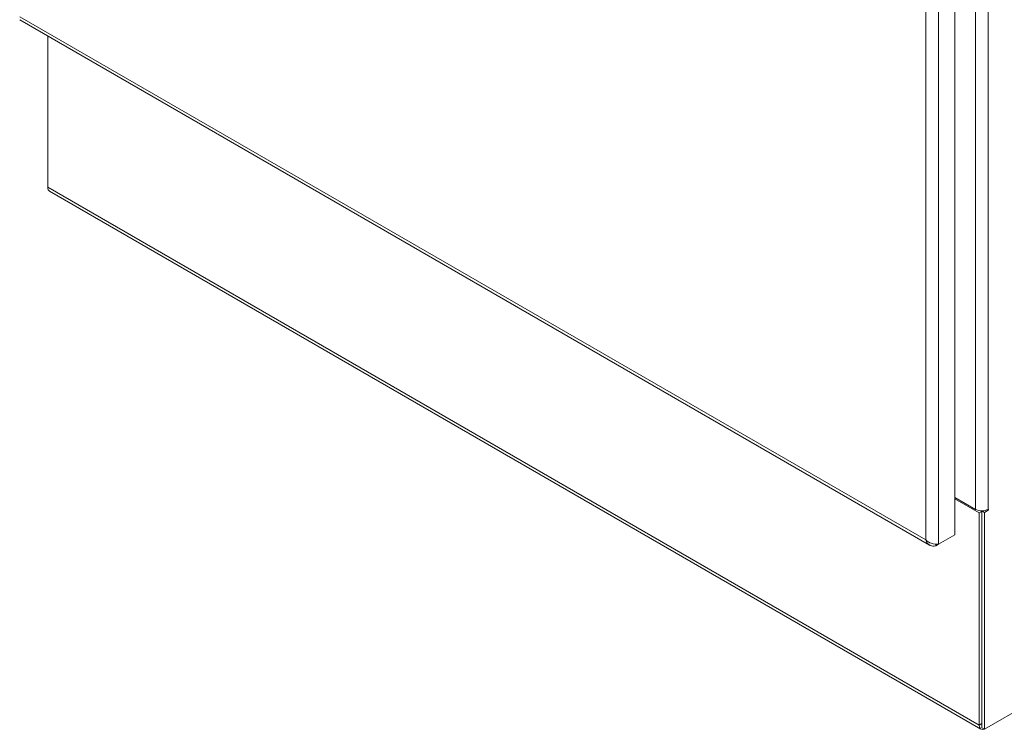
# Model space of a CAD drawing. Header units: inches. Extents: x 15 to 357, y 5 to 227.
# Tile 88 of 107: x 326 to 345, y 101 to 115. Entities that reach past the tile are written whole.
import ezdxf

# ---------------------------------------------------------------- set-up
doc = ezdxf.new("R2010")
doc.units = ezdxf.units.IN
doc.header["$LTSCALE"] = 22
doc.header["$MEASUREMENT"] = 0
doc.layers.add('Visible (ANSI)', color=7, linetype='Continuous', lineweight=5)
doc.layers.add('Visible Narrow (ANSI)', color=7, linetype='Continuous', lineweight=5)

msp = doc.modelspace()

# ---------------------------------------------------------------- linework, layer by layer
at = {"layer": 'Visible (ANSI)'}
for p, q in [((344.4745, 135.3073), (344.4745, 104.6688)), ((325.7712, 114.9668), (343.9681, 104.4609)), ((326.3325, 111.6176), (326.3325, 114.6427)), ((326.3325, 111.6176), (326.3325, 111.5945)), ((326.3345, 111.5934), (326.3325, 111.5945)), ((344.996, 100.7821), (326.3694, 111.5362)), ((357.3962, 107.8987), (345.065, 100.7793)), ((344.8863, 105.1762), (344.4745, 105.414)), ((344.9592, 105.1036), (344.4745, 105.3835)), ((344.9592, 105.1036), (345.0121, 105.1341)), ((344.9592, 105.1036), (344.9592, 100.8635)), ((345.0121, 105.1341), (344.9899, 105.147)), ((345.0121, 105.146), (345.0124, 105.1462)), ((345.0121, 100.8099), (345.0121, 105.146)), ((345.065, 105.1154), (345.0121, 105.146)), ((345.0121, 105.1341), (345.0121, 100.8941)), ((345.1379, 105.1575), (345.065, 105.1154)), ((345.065, 100.7793), (345.065, 105.1154)), ((344.4745, 104.6688), (344.1465, 104.4795)), ((344.0933, 104.4487), (344.1465, 104.4795)), ((344.0933, 104.4778), (344.0933, 104.4487)), ((345.0121, 100.8099), (345.065, 100.7793))]:
    msp.add_line(p, q, dxfattribs=at)
for centre, major_axis, start_param, end_param in [((326.4583, 111.6903), (-0.089, -0.1541), 5.4977871, 6.2831853), ((345.0121, 105.2489), (-0.1779, 0), 0.7853982, 2.3561945), ((345.1379, 105.1669), (0.00573, 0.00992), 3.9269908, 7.0685835), ((345.085, 100.9362), (-0.089, -0.1541), 5.4977871, 6.8931372)]:
    msp.add_ellipse(centre, major_axis=major_axis, ratio=0.5773503, start_param=start_param, end_param=end_param, dxfattribs=at)
for points in [[(343.8949, 104.5633), (343.9086, 104.5123), (343.9399, 104.472), (343.9825, 104.4536), (344.0152, 104.4396), (344.0542, 104.4383), (344.0933, 104.4487)], [(344.1465, 104.4795), (344.1093, 104.4738), (344.0548, 104.4784), (344.0024, 104.4973), (343.9621, 104.5119), (343.9235, 104.5346), (343.8949, 104.5633)]]:
    msp.add_open_spline(points, degree=3, knots=[0, 0, 0, 0, 0.8887074, 0.8887074, 0.8887074, 1.5707963, 1.5707963, 1.5707963, 1.5707963], dxfattribs=at)
at = {"layer": 'Visible Narrow (ANSI)'}
for p, q in [((344.1465, 135.118), (344.1465, 104.4795)), ((343.8949, 104.5633), (343.8949, 135.0342)), ((344.8863, 105.1762), (344.8863, 134.7402)), ((345.1379, 134.7402), (345.1379, 105.1762)), ((325.7706, 115.0273), (343.8949, 104.5633)), ((326.3325, 111.6176), (344.9592, 100.8635)), ((345.1206, 105.1675), (345.1379, 105.1575)), ((344.9592, 100.8635), (345.0121, 100.8941))]:
    msp.add_line(p, q, dxfattribs=at)

doc.saveas('drawing.dxf')
